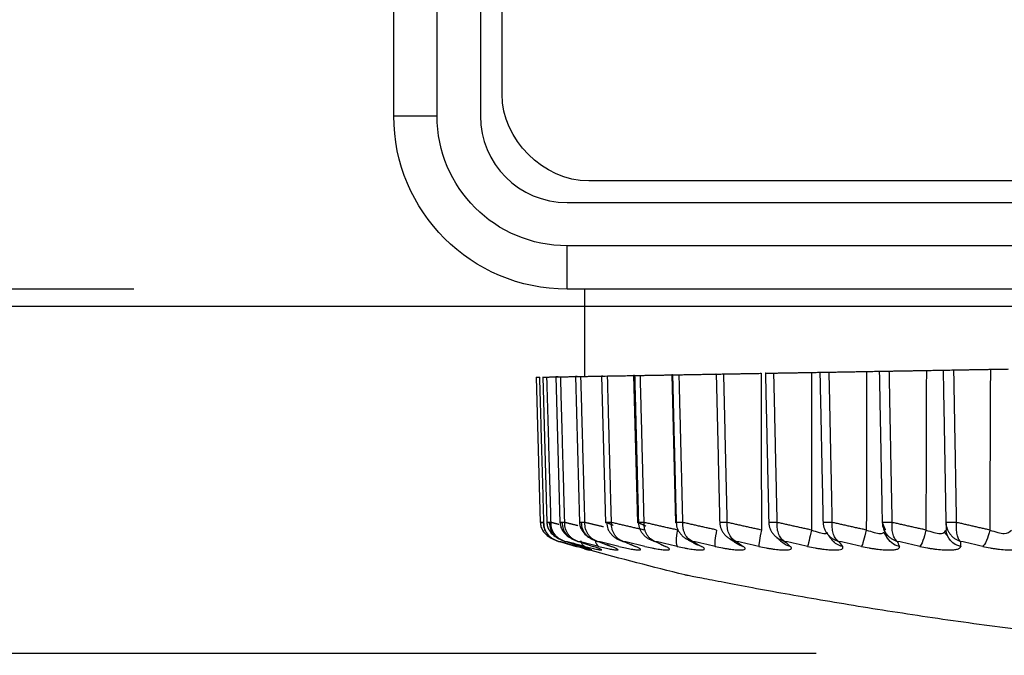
# Model space of a CAD drawing. Header units: millimetres. Extents: x 4 to 205, y 5 to 292.
# Tile 56 of 108: x 83.95 to 89.63, y 172.86 to 176.53. Entities that reach past the tile are written whole.
import ezdxf

# ---------------------------------------------------------------- set-up
doc = ezdxf.new("R2010")
doc.units = ezdxf.units.MM
doc.layers.add('1', color=7, linetype='CONTINUOUS')
doc.styles.add('DEFAULT', font='simplex.shx')
doc.dimstyles.get("Standard").update_dxf_attribs({"dimtxt": 0.18, "dimasz": 0.18, "dimexe": 0.18, "dimexo": 0.0625, "dimgap": 0.09, "dimtad": 0, "dimtih": 1, "dimtoh": 1, "dimdec": 4, "dimzin": 0, "dimdsep": 46, "dimtxsty": 'Standard', "dimcen": 0.09, "dimadec": 0, "dimazin": 0, "dimtfac": 1, "dimtdec": 4, "dimtofl": 0, "dimtmove": 0, "dimatfit": 3, "dimfxl": 1, "dimtolj": 1, "dimtzin": 0, "dimarcsym": 0})

# ---------------------------------------------------------------- blocks, each defined once
blk = doc.blocks.new('DimnDraft3D8')
at = {"layer": '1', "color": 27, "linetype": 'CONTINUOUS'}
blk.add_line((79.819028, 182.477034), (79.819028, 165.154522), dxfattribs=at)
at = {"layer": '1', "color": 152, "linetype": 'CONTINUOUS'}
for p, q in [((84.606004, 174.977034), (77.819028, 174.977034)), ((88.543582, 172.873306), (77.819028, 172.873306))]:
    blk.add_line(p, q, dxfattribs=at)
at = {"layer": '1', "color": 27, "linetype": 'CONTINUOUS'}
for points in [[(79.819028, 174.977034), (79.290047, 177.977032), (80.348009, 177.977036), (79.819028, 174.977034)], [(79.819028, 172.873306), (80.348009, 169.873308), (79.290047, 169.873304), (79.819028, 172.873306)]]:
    blk.add_solid(points, dxfattribs=at)
at = {"layer": '1', "color": 87, "linetype": 'CONTINUOUS', "insert": (79.319028, 165.829522), "char_height": 3, "attachment_point": 7, "rotation": 90, "line_spacing_factor": 1.204819, "style": 'DEFAULT'}
blk.add_mtext('\\W01.000;4 ', dxfattribs=at)
blk = doc.blocks.new('DimnDraft3D9')
at = {"layer": '1', "color": 152, "linetype": 'CONTINUOUS'}
for p, q in [((83.606004, 204.977034), (66.039251, 204.977034)), ((102.706004, 174.877034), (66.039251, 174.877034))]:
    blk.add_line(p, q, dxfattribs=at)
at = {"layer": '1', "color": 27, "linetype": 'CONTINUOUS'}
blk.add_line((68.039251, 174.877034), (68.039251, 204.977034), dxfattribs=at)
for points in [[(68.039251, 204.977034), (68.568232, 201.977036), (67.51027, 201.977032), (68.039251, 204.977034)], [(68.039251, 174.877034), (67.51027, 177.877032), (68.568232, 177.877036), (68.039251, 174.877034)]]:
    blk.add_solid(points, dxfattribs=at)
at = {"layer": '1', "color": 87, "linetype": 'CONTINUOUS', "insert": (67.539251, 184.812034), "char_height": 3, "attachment_point": 7, "rotation": 90, "line_spacing_factor": 1.204819, "style": 'DEFAULT'}
blk.add_mtext('\\W01.000;60,2 ', dxfattribs=at)

msp = doc.modelspace()

# ---------------------------------------------------------------- linework, layer by layer
at = {"layer": '1', "color": 27, "linetype": 'CONTINUOUS'}
for p, q in [((86.731, 176.102), (86.731, 187.0924)), ((86.106, 175.977), (86.106, 186.7699)), ((86.356, 175.977), (86.356, 186.7699)), ((86.606, 186.7699), (86.606, 175.977)), ((86.106, 175.977), (86.356, 175.977)), ((123.481, 175.602), (87.231, 175.602)), ((87.106, 175.477), (123.606, 175.477)), ((87.106, 174.977), (87.106, 175.227)), ((105.131, 175.227), (87.106, 175.227)), ((105.131, 174.977), (87.106, 174.977)), ((87.206, 174.977), (87.206, 174.4726)), ((86.9277, 174.4696), (86.9516, 173.6288)), ((86.9657, 174.4705), (86.9896, 173.6287)), ((87.0416, 174.472), (87.0652, 173.6286)), ((87.1549, 174.4741), (87.1781, 173.6285)), ((87.3049, 174.477), (87.3276, 173.6284)), ((87.4906, 174.4804), (87.5126, 173.6284)), ((87.7109, 174.4844), (87.7322, 173.6283)), ((87.2262, 173.4725), (87.231, 173.4712))]:
    msp.add_line(p, q, dxfattribs=at)
at = {"layer": '1', "color": 27, "linetype": 'CONTINUOUS', "extrusion": (-2.34291e-15, -1.17146e-15, -1)}
for radius in [1, 0.75]:
    msp.add_arc((-87.106, 175.977), radius, 270, 0, dxfattribs=at)
at = {"layer": '1', "color": 27, "linetype": 'CONTINUOUS'}
msp.add_arc((87.106, 175.977), 0.5, 180, 270, dxfattribs=at)
for points, degree in [([(87.231, 175.602), (86.9692, 175.602), (86.731, 175.8402), (86.731, 176.102)], 3), ([(88.9665, 174.5039), (89.1804, 174.5076)], 1), ([(88.9834, 173.63), (88.9665, 174.5039)], 1), ([(89.1804, 174.5076), (89.1777, 173.5863)], 1), ([(89.2774, 174.5093), (89.2929, 173.63)], 1), ([(89.3394, 174.5104), (89.55, 174.5141)], 1), ([(89.355, 173.63), (89.3394, 174.5104)], 1), ([(89.55, 174.5141), (89.5461, 173.5863)], 1), ([(86.9277, 174.4683), (86.9278, 174.4683), (86.9382, 174.4685), (86.9487, 174.4687)], 3), ([(86.9725, 173.63), (86.9487, 174.4687)], 1), ([(86.99, 174.4694), (87.0417, 174.4703)], 1), ([(87.0138, 173.63), (86.99, 174.4694)], 1), ([(87.0694, 174.4708), (87.155, 174.4723)], 1), ([(87.0929, 173.63), (87.0694, 174.4708)], 1), ([(87.1862, 174.4728), (87.3049, 174.4749)], 1), ([(87.2093, 173.63), (87.1862, 174.4728)], 1), ([(87.3399, 174.4755), (87.4906, 174.4781)], 1), ([(87.3625, 173.63), (87.3399, 174.4755)], 1), ([(87.4963, 174.4782), (87.5182, 173.63)], 1), ([(87.5294, 174.4788), (87.711, 174.482)], 1), ([(87.5513, 173.63), (87.5294, 174.4788)], 1), ([(87.7149, 174.4821), (87.7361, 173.63)], 1), ([(87.7535, 174.4827), (87.9675, 174.4865)], 1), ([(87.7748, 173.63), (87.7535, 174.4827)], 1), ([(87.9671, 174.4865), (87.9874, 173.63)], 1), ([(88.011, 174.4872), (88.2269, 174.491)], 1), ([(88.0313, 173.63), (88.011, 174.4872)], 1), ([(88.2269, 174.491), (88.228, 173.5863)], 1), ([(88.2513, 174.4914), (88.2706, 173.63)], 1), ([(88.3002, 174.4923), (88.5168, 174.4961)], 1), ([(88.3195, 173.63), (88.3002, 174.4923)], 1), ([(88.5168, 174.4961), (88.5166, 173.5863)], 1), ([(88.5657, 174.4969), (88.5839, 173.63)], 1), ([(88.6194, 174.4978), (88.8352, 174.5016)], 1), ([(88.6375, 173.63), (88.6194, 174.4978)], 1), ([(88.8352, 174.5016), (88.8338, 173.5863)], 1), ([(88.9085, 174.5029), (88.9253, 173.63)], 1), ([(86.9725, 173.63), (86.9478, 173.6293), (86.9462, 173.6293), (86.9694, 173.63)], 3), ([(87.0138, 173.63), (86.9877, 173.6293), (86.9828, 173.6293), (87.0045, 173.63)], 3), ([(87.059, 173.6181), (87.0364, 173.624), (87.0138, 173.63)], 2), ([(87.0929, 173.63), (87.0657, 173.6293), (87.0575, 173.6293), (87.0774, 173.63)], 3), ([(87.1683, 173.6111), (87.1306, 173.6205), (87.0929, 173.63)], 2), ([(87.2093, 173.63), (87.1812, 173.6293), (87.1698, 173.6293), (87.1879, 173.63)], 3), ([(87.3156, 173.6044), (87.2625, 173.617), (87.2093, 173.63)], 2), ([(87.3625, 173.63), (87.3335, 173.6293), (87.319, 173.6293), (87.3351, 173.63)], 3), ([(87.3351, 173.63), (87.3533, 173.6223), (87.3715, 173.6146)], 2), ([(87.5507, 173.5863), (87.4563, 173.6077), (87.3625, 173.63)], 2), ([(87.5513, 173.63), (87.5217, 173.6293), (87.5042, 173.6293), (87.5182, 173.63)], 3), ([(87.5182, 173.63), (87.5397, 173.6195), (87.5612, 173.6093)], 2), ([(87.7436, 173.5863), (87.6472, 173.6077), (87.5513, 173.63)], 2), ([(87.7748, 173.63), (87.7447, 173.6293), (87.7243, 173.6293), (87.7361, 173.63)], 3), ([(87.9698, 173.5863), (87.872, 173.6077), (87.7748, 173.63)], 2), ([(88.0313, 173.63), (88.001, 173.6293), (87.9778, 173.6293), (87.9874, 173.63)], 3), ([(88.228, 173.5863), (88.1294, 173.6077), (88.0313, 173.63)], 2), ([(88.3195, 173.63), (88.2892, 173.6293), (88.2633, 173.6293), (88.2706, 173.63)], 3), ([(88.5166, 173.5863), (88.4178, 173.6077), (88.3195, 173.63)], 2), ([(88.6375, 173.63), (88.6073, 173.6293), (88.5789, 173.6293), (88.5839, 173.63)], 3), ([(88.8338, 173.5863), (88.7354, 173.6077), (88.6375, 173.63)], 2), ([(88.9834, 173.63), (88.9534, 173.6293), (88.9227, 173.6293), (88.9253, 173.63)], 3), ([(88.9253, 173.63), (88.9343, 173.6077), (88.9433, 173.5863)], 2), ([(88.9321, 173.5947), (88.9507, 173.5494)], 1), ([(89.1777, 173.5863), (89.0803, 173.6077), (88.9834, 173.63)], 2), ([(89.355, 173.63), (89.3255, 173.6293), (89.2927, 173.6293), (89.2929, 173.63)], 3), ([(89.2929, 173.63), (89.2942, 173.6077), (89.2954, 173.5863)], 2), ([(89.5461, 173.5863), (89.4503, 173.6077), (89.355, 173.63)], 2), ([(87.7436, 173.5863), (87.7342, 173.5411), (87.7335, 173.4991), (87.742, 173.4916)], 3), ([(87.9698, 173.5863), (87.9602, 173.5411), (87.9566, 173.4991), (87.9615, 173.4916)], 3), ([(88.0374, 173.5412), (88.0895, 173.5052)], 1), ([(88.228, 173.5863), (88.2183, 173.5411), (88.2117, 173.4991), (88.2131, 173.4916)], 3), ([(88.3076, 173.5512), (88.3498, 173.5131)], 1), ([(88.5166, 173.5863), (88.5068, 173.5411), (88.4972, 173.4991), (88.4951, 173.4916)], 3), ([(88.6021, 173.5723), (88.6368, 173.5266)], 1), ([(88.8338, 173.5863), (88.824, 173.5411), (88.8116, 173.4991), (88.8058, 173.4916)], 3), ([(88.9566, 173.5376), (88.9364, 173.5711)], 1), ([(89.0245, 173.4916), (88.992, 173.497), (88.9642, 173.5202), (88.9512, 173.5496)], 3), ([(89.1777, 173.5863), (89.1679, 173.5411), (89.1527, 173.4991), (89.1434, 173.4916)], 3), ([(89.2753, 173.5685), (89.2846, 173.5721), (89.29, 173.5792), (89.2954, 173.5863)], 3), ([(89.3021, 173.5525), (89.2863, 173.5719)], 1), ([(89.3786, 173.4916), (89.333, 173.4991), (89.2961, 173.5411), (89.2954, 173.5863)], 3), ([(89.5461, 173.5863), (89.5364, 173.5411), (89.5184, 173.4991), (89.5057, 173.4916)], 3), ([(87.0565, 173.5209), (87.0905, 173.5111), (87.1245, 173.5014), (87.1586, 173.4916)], 3), ([(87.1649, 173.4916), (87.1288, 173.5014), (87.0927, 173.5111), (87.0565, 173.5209)], 3), ([(87.0941, 173.5209), (87.1258, 173.5111), (87.1575, 173.5014), (87.1892, 173.4916)], 3), ([(87.2082, 173.4916), (87.1702, 173.5014), (87.1322, 173.5111), (87.0941, 173.5209)], 3), ([(87.1421, 173.5127), (87.1478, 173.502), (87.1556, 173.4944), (87.1649, 173.4916)], 3), ([(87.1691, 173.5209), (87.1983, 173.5111), (87.2274, 173.5014), (87.2566, 173.4916)], 3), ([(87.2882, 173.4916), (87.2485, 173.5014), (87.2088, 173.5111), (87.1691, 173.5209)], 3), ([(87.1841, 173.5259), (87.1886, 173.5083), (87.197, 173.4954), (87.2082, 173.4916)], 3), ([(87.268, 173.5286), (87.2711, 173.5096), (87.2781, 173.4956), (87.2882, 173.4916)], 3), ([(87.4043, 173.4916), (87.3632, 173.5014), (87.3221, 173.5111), (87.281, 173.5209)], 3), ([(87.281, 173.5209), (87.3075, 173.5111), (87.3339, 173.5014), (87.3604, 173.4916)], 3), ([(87.3604, 173.4916), (87.3515, 173.4935), (87.3433, 173.4975), (87.3361, 173.5032)], 3), ([(87.4291, 173.5209), (87.4527, 173.5111), (87.4763, 173.5014), (87.4999, 173.4916)], 3), ([(87.5559, 173.4916), (87.5136, 173.5014), (87.4714, 173.5111), (87.4291, 173.5209)], 3), ([(87.4999, 173.4916), (87.4904, 173.4935), (87.4817, 173.4975), (87.474, 173.5033)], 3), ([(87.742, 173.4916), (87.6989, 173.5014), (87.6557, 173.5111), (87.6125, 173.5209)], 3), ([(87.6125, 173.5209), (87.6331, 173.5111), (87.6537, 173.5014), (87.6743, 173.4916)], 3), ([(87.6743, 173.4916), (87.6643, 173.4935), (87.6551, 173.4975), (87.6469, 173.5033)], 3), ([(87.7965, 173.5349), (87.8577, 173.5004)], 1), ([(87.8301, 173.5209), (87.8476, 173.5111), (87.865, 173.5014), (87.8825, 173.4916)], 3), ([(87.9615, 173.4916), (87.9177, 173.5014), (87.8739, 173.5111), (87.8301, 173.5209)], 3), ([(87.8825, 173.4916), (87.8683, 173.4942), (87.8554, 173.5008), (87.8447, 173.5103)], 3), ([(88.0806, 173.5209), (88.0948, 173.5111), (88.109, 173.5014), (88.1231, 173.4916)], 3), ([(88.2131, 173.4916), (88.1689, 173.5014), (88.1247, 173.5111), (88.0806, 173.5209)], 3), ([(88.1231, 173.4916), (88.111, 173.4938), (88.0997, 173.4987), (88.0899, 173.5057)], 3), ([(88.3949, 173.4916), (88.3781, 173.4945), (88.3628, 173.5024), (88.3504, 173.5137)], 3), ([(88.3623, 173.5209), (88.3732, 173.5111), (88.384, 173.5014), (88.3949, 173.4916)], 3), ([(88.4951, 173.4916), (88.4508, 173.5014), (88.4065, 173.5111), (88.3623, 173.5209)], 3), ([(88.696, 173.4916), (88.6726, 173.4955), (88.6519, 173.5089), (88.6376, 173.5272)], 3), ([(88.6736, 173.5209), (88.681, 173.5111), (88.6885, 173.5014), (88.696, 173.4916)], 3), ([(88.8058, 173.4916), (88.7617, 173.5014), (88.7176, 173.5111), (88.6736, 173.5209)], 3), ([(89.0125, 173.5209), (89.0165, 173.5111), (89.0205, 173.5014), (89.0245, 173.4916)], 3), ([(89.1434, 173.4916), (89.0997, 173.5014), (89.0561, 173.5111), (89.0125, 173.5209)], 3), ([(89.5057, 173.4916), (89.4628, 173.5014), (89.4198, 173.5111), (89.3769, 173.5209)], 3), ([(89.377, 173.5209), (89.3775, 173.5111), (89.378, 173.5014), (89.3786, 173.4916)], 3), ([(87.7869, 173.327), (87.601, 173.3727), (87.4157, 173.4208), (87.231, 173.4712)], 3)]:
    msp.add_open_spline(points, degree=degree, dxfattribs=at)
for points, knots in [([(88.8352, 174.5016), (88.8476, 174.5018), (88.8723, 174.5023), (88.9164, 174.503), (88.923, 174.5031), (88.9273, 174.5032)], [0, 0, 0, 0, 0.252999, 0.505998, 1, 1, 1, 1]), ([(89.1804, 174.5076), (89.1927, 174.5079), (89.2174, 174.5083), (89.2635, 174.5091), (89.273, 174.5093), (89.2793, 174.5094)], [0, 0, 0, 0, 0.252999, 0.505998, 1, 1, 1, 1]), ([(89.55, 174.5141), (89.5623, 174.5143), (89.5868, 174.5147), (89.6345, 174.5156), (89.6469, 174.5158), (89.6551, 174.5159)], [0, 0, 0, 0, 0.252999, 0.505998, 1, 1, 1, 1]), ([(86.9277, 174.4683), (86.9277, 174.4683), (86.9278, 174.4683), (86.9367, 174.4685), (86.9455, 174.4686)], [0, 0, 0, 0, 0.000589, 1, 1, 1, 1]), ([(87.0539, 174.4705), (87.0478, 174.4704), (87.0325, 174.4701), (87.0555, 174.4705), (87.0694, 174.4708)], [0, 0, 0, 0, 0.399612, 1, 1, 1, 1]), ([(87.1648, 174.4725), (87.1599, 174.4724), (87.1462, 174.4721), (87.1706, 174.4726), (87.1862, 174.4728)], [0, 0, 0, 0, 0.359019, 1, 1, 1, 1]), ([(87.3125, 174.475), (87.3087, 174.475), (87.2968, 174.4748), (87.3224, 174.4752), (87.3399, 174.4755)], [0, 0, 0, 0, 0.317979, 1, 1, 1, 1]), ([(87.4963, 174.4782), (87.4936, 174.4782), (87.4873, 174.4781), (87.4984, 174.4783), (87.519, 174.4786), (87.5294, 174.4788)], [0, 0, 0, 0, 0.265005, 0.632493, 1, 1, 1, 1]), ([(87.9671, 174.4865), (87.9659, 174.4864), (87.9619, 174.4864), (87.9744, 174.4866), (87.9988, 174.487), (88.011, 174.4872)], [0, 0, 0, 0, 0.179899, 0.59003, 1, 1, 1, 1]), ([(88.2513, 174.4914), (88.2506, 174.4914), (88.2477, 174.4914), (88.2609, 174.4916), (88.2871, 174.492), (88.3002, 174.4923)], [0, 0, 0, 0, 0.136779, 0.568517, 1, 1, 1, 1]), ([(88.5168, 174.4961), (88.5291, 174.4963), (88.5466, 174.4966), (88.5624, 174.4969), (88.5667, 174.4969)], [0, 0, 0, 0, 0.702342, 1, 1, 1, 1]), ([(88.5657, 174.4969), (88.5654, 174.4969), (88.5635, 174.4969), (88.5774, 174.4971), (88.6054, 174.4976), (88.6194, 174.4978)], [0, 0, 0, 0, 0.093253, 0.546803, 1, 1, 1, 1]), ([(86.9516, 173.6307), (86.9518, 173.6221), (86.9544, 173.6063), (86.9669, 173.5791), (86.9898, 173.5542), (87.012, 173.5411), (87.0229, 173.5362)], [0, 0, 0, 0, 0.19978, 0.381876, 0.706919, 1, 1, 1, 1]), ([(86.9694, 173.63), (86.9702, 173.6171), (86.9714, 173.5976), (86.9829, 173.5748), (86.9939, 173.5595), (87.0072, 173.5463), (87.0224, 173.5353), (87.0388, 173.5266), (87.0506, 173.5228), (87.0565, 173.5209)], [0, 0, 0, 0, 0.248727, 0.373874, 0.499055, 0.624261, 0.749488, 0.874736, 1, 1, 1, 1]), ([(87.0565, 173.5209), (87.0508, 173.5228), (87.0394, 173.5266), (87.0234, 173.5353), (87.0087, 173.5463), (86.9958, 173.5595), (86.9852, 173.5748), (86.9742, 173.5976), (86.9732, 173.6171), (86.9725, 173.63)], [0, 0, 0, 0, 0.125264, 0.250511, 0.375738, 0.500945, 0.626125, 0.751273, 1, 1, 1, 1]), ([(86.9896, 173.6307), (86.9898, 173.6221), (86.9923, 173.6063), (87.0048, 173.5792), (87.0274, 173.5542), (87.0495, 173.541), (87.0606, 173.536), (87.0607, 173.5359)], [0, 0, 0, 0, 0.198087, 0.378497, 0.700148, 0.996738, 1, 1, 1, 1]), ([(87.0045, 173.63), (87.0054, 173.6171), (87.0067, 173.5976), (87.0186, 173.5748), (87.0299, 173.5595), (87.0437, 173.5463), (87.0592, 173.5353), (87.0761, 173.5266), (87.0881, 173.5228), (87.0941, 173.5209)], [0, 0, 0, 0, 0.248727, 0.373874, 0.499055, 0.624261, 0.749488, 0.874736, 1, 1, 1, 1]), ([(87.0941, 173.5209), (87.0886, 173.5228), (87.0776, 173.5266), (87.0622, 173.5353), (87.0481, 173.5463), (87.0357, 173.5595), (87.0256, 173.5748), (87.0151, 173.5976), (87.0143, 173.6171), (87.0138, 173.63)], [0, 0, 0, 0, 0.125264, 0.250511, 0.375738, 0.500945, 0.626125, 0.751273, 1, 1, 1, 1]), ([(87.0653, 173.6307), (87.0656, 173.6221), (87.0681, 173.6064), (87.0803, 173.5793), (87.1023, 173.5545), (87.1263, 173.5397), (87.1399, 173.5339), (87.1427, 173.5328)], [0, 0, 0, 0, 0.184929, 0.353289, 0.653229, 0.929723, 1, 1, 1, 1]), ([(87.0774, 173.63), (87.0784, 173.6171), (87.08, 173.5976), (87.0921, 173.5748), (87.1038, 173.5595), (87.1178, 173.5463), (87.1336, 173.5353), (87.1508, 173.5266), (87.163, 173.5228), (87.1691, 173.5209)], [0, 0, 0, 0, 0.248727, 0.373874, 0.499055, 0.624261, 0.749488, 0.874736, 1, 1, 1, 1]), ([(87.1691, 173.5209), (87.1638, 173.5228), (87.1533, 173.5266), (87.1386, 173.5353), (87.1251, 173.5463), (87.1134, 173.5595), (87.1038, 173.5748), (87.0939, 173.5976), (87.0933, 173.6171), (87.0929, 173.63)], [0, 0, 0, 0, 0.125264, 0.250511, 0.375738, 0.500945, 0.626125, 0.751273, 1, 1, 1, 1]), ([(87.1784, 173.6307), (87.1787, 173.6221), (87.1811, 173.6065), (87.193, 173.5795), (87.2144, 173.5547), (87.2397, 173.5388), (87.255, 173.5324), (87.2599, 173.5306)], [0, 0, 0, 0, 0.175347, 0.334982, 0.619278, 0.881353, 1, 1, 1, 1]), ([(87.1879, 173.63), (87.189, 173.6171), (87.1907, 173.5976), (87.2031, 173.5748), (87.2149, 173.5595), (87.2291, 173.5463), (87.2451, 173.5353), (87.2625, 173.5266), (87.2748, 173.5228), (87.281, 173.5209)], [0, 0, 0, 0, 0.248727, 0.373874, 0.499055, 0.624261, 0.749488, 0.874736, 1, 1, 1, 1]), ([(87.281, 173.5209), (87.276, 173.5228), (87.266, 173.5266), (87.2521, 173.5353), (87.2394, 173.5463), (87.2283, 173.5595), (87.2192, 173.5748), (87.2101, 173.5976), (87.2096, 173.6171), (87.2093, 173.63)], [0, 0, 0, 0, 0.125264, 0.250511, 0.375738, 0.500945, 0.626125, 0.751273, 1, 1, 1, 1]), ([(87.3351, 173.63), (87.3363, 173.6171), (87.3381, 173.5976), (87.3507, 173.5748), (87.3627, 173.5595), (87.377, 173.5463), (87.3931, 173.5353), (87.4105, 173.5266), (87.4229, 173.5228), (87.4291, 173.5209)], [0, 0, 0, 0, 0.248727, 0.373874, 0.499055, 0.624261, 0.749488, 0.874736, 1, 1, 1, 1]), ([(87.4291, 173.5209), (87.4244, 173.5228), (87.415, 173.5266), (87.4019, 173.5353), (87.3901, 173.5463), (87.3797, 173.5595), (87.3713, 173.5748), (87.3629, 173.5976), (87.3626, 173.6171), (87.3625, 173.63)], [0, 0, 0, 0, 0.125264, 0.250511, 0.375738, 0.500945, 0.626125, 0.751273, 1, 1, 1, 1]), ([(87.5182, 173.63), (87.5195, 173.6171), (87.5215, 173.5976), (87.5342, 173.5748), (87.5462, 173.5595), (87.5605, 173.5463), (87.5766, 173.5353), (87.594, 173.5266), (87.6064, 173.5228), (87.6125, 173.5209)], [0, 0, 0, 0, 0.248727, 0.373874, 0.499055, 0.624261, 0.749488, 0.874736, 1, 1, 1, 1]), ([(87.6125, 173.5209), (87.6081, 173.5228), (87.5994, 173.5266), (87.5873, 173.5353), (87.5763, 173.5463), (87.5668, 173.5595), (87.5591, 173.5748), (87.5514, 173.5976), (87.5514, 173.6171), (87.5513, 173.63)], [0, 0, 0, 0, 0.125264, 0.250511, 0.375738, 0.500945, 0.626125, 0.751273, 1, 1, 1, 1]), ([(87.7361, 173.63), (87.7375, 173.6171), (87.7396, 173.5976), (87.7523, 173.5748), (87.7642, 173.5595), (87.7785, 173.5463), (87.7945, 173.5353), (87.8118, 173.5266), (87.824, 173.5228), (87.8301, 173.5209)], [0, 0, 0, 0, 0.248727, 0.373874, 0.499055, 0.624261, 0.749488, 0.874736, 1, 1, 1, 1]), ([(87.8301, 173.5209), (87.8261, 173.5228), (87.8181, 173.5266), (87.807, 173.5353), (87.797, 173.5463), (87.7883, 173.5595), (87.7814, 173.5748), (87.7745, 173.5976), (87.7747, 173.6171), (87.7748, 173.63)], [0, 0, 0, 0, 0.125264, 0.250511, 0.375738, 0.500945, 0.626125, 0.751273, 1, 1, 1, 1]), ([(87.9874, 173.63), (87.9889, 173.6171), (87.991, 173.5976), (88.0037, 173.5748), (88.0156, 173.5595), (88.0297, 173.5463), (88.0455, 173.5353), (88.0625, 173.5266), (88.0745, 173.5228), (88.0806, 173.5209)], [0, 0, 0, 0, 0.248727, 0.373874, 0.499055, 0.624261, 0.749488, 0.874736, 1, 1, 1, 1]), ([(88.0806, 173.5209), (88.0769, 173.5228), (88.0696, 173.5266), (88.0597, 173.5353), (88.0507, 173.5463), (88.0429, 173.5595), (88.0368, 173.5748), (88.0308, 173.5976), (88.0311, 173.6171), (88.0313, 173.63)], [0, 0, 0, 0, 0.125264, 0.250511, 0.375738, 0.500945, 0.626125, 0.751273, 1, 1, 1, 1]), ([(88.2706, 173.63), (88.2721, 173.6171), (88.2743, 173.5976), (88.2869, 173.5748), (88.2986, 173.5595), (88.3124, 173.5463), (88.3279, 173.5353), (88.3446, 173.5266), (88.3564, 173.5228), (88.3623, 173.5209)], [0, 0, 0, 0, 0.248727, 0.373874, 0.499055, 0.624261, 0.749488, 0.874736, 1, 1, 1, 1]), ([(88.3623, 173.5209), (88.359, 173.5228), (88.3526, 173.5266), (88.3437, 173.5353), (88.3358, 173.5463), (88.329, 173.5595), (88.3237, 173.5748), (88.3186, 173.5976), (88.3192, 173.6171), (88.3195, 173.63)], [0, 0, 0, 0, 0.125264, 0.250511, 0.375738, 0.500945, 0.626125, 0.751273, 1, 1, 1, 1]), ([(88.5839, 173.63), (88.5854, 173.6171), (88.5878, 173.5976), (88.6001, 173.5748), (88.6115, 173.5595), (88.6251, 173.5463), (88.6402, 173.5353), (88.6564, 173.5266), (88.6679, 173.5228), (88.6736, 173.5209)], [0, 0, 0, 0, 0.248727, 0.373874, 0.499055, 0.624261, 0.749488, 0.874736, 1, 1, 1, 1]), ([(88.6736, 173.5209), (88.6707, 173.5228), (88.6651, 173.5266), (88.6575, 173.5353), (88.6507, 173.5463), (88.6449, 173.5595), (88.6405, 173.5748), (88.6363, 173.5976), (88.6371, 173.6171), (88.6375, 173.63)], [0, 0, 0, 0, 0.125264, 0.250511, 0.375738, 0.500945, 0.626125, 0.751273, 1, 1, 1, 1]), ([(88.9253, 173.63), (88.9269, 173.6171), (88.9293, 173.5976), (88.9414, 173.5748), (88.9525, 173.5595), (88.9656, 173.5463), (88.9802, 173.5353), (88.9959, 173.5266), (89.007, 173.5228), (89.0125, 173.5209)], [0, 0, 0, 0, 0.248727, 0.373874, 0.499055, 0.624261, 0.749488, 0.874736, 1, 1, 1, 1]), ([(89.0125, 173.5209), (89.0101, 173.5228), (89.0054, 173.5266), (88.999, 173.5353), (88.9934, 173.5463), (88.9886, 173.5595), (88.9851, 173.5748), (88.9819, 173.5976), (88.9828, 173.6171), (88.9834, 173.63)], [0, 0, 0, 0, 0.125264, 0.250511, 0.375738, 0.500945, 0.626125, 0.751273, 1, 1, 1, 1]), ([(89.2929, 173.63), (89.2945, 173.6171), (89.297, 173.5976), (89.3087, 173.5748), (89.3194, 173.5595), (89.332, 173.5463), (89.3461, 173.5353), (89.3611, 173.5266), (89.3717, 173.5228), (89.377, 173.5209)], [0, 0, 0, 0, 0.248727, 0.373874, 0.499055, 0.624261, 0.749488, 0.874736, 1, 1, 1, 1]), ([(89.3769, 173.5209), (89.375, 173.5228), (89.3712, 173.5266), (89.3661, 173.5353), (89.3617, 173.5463), (89.358, 173.5595), (89.3554, 173.5748), (89.3532, 173.5976), (89.3543, 173.6171), (89.355, 173.63)], [0, 0, 0, 0, 0.125264, 0.250511, 0.375738, 0.500945, 0.626125, 0.751273, 1, 1, 1, 1]), ([(88.5166, 173.5863), (88.5473, 173.5761), (88.5926, 173.561), (88.6075, 173.5683), (88.6107, 173.5719)], [0, 0, 0, 0, 0.674543, 1, 1, 1, 1]), ([(88.8338, 173.5863), (88.865, 173.5761), (88.9126, 173.5605), (88.9301, 173.5688), (88.9344, 173.573)], [0, 0, 0, 0, 0.653092, 1, 1, 1, 1]), ([(89.1777, 173.5863), (89.2092, 173.5761), (89.2503, 173.5628), (89.2712, 173.5669), (89.2753, 173.5685)], [0, 0, 0, 0, 0.766391, 1, 1, 1, 1]), ([(89.5461, 173.5863), (89.5776, 173.5761), (89.6408, 173.5557), (89.6611, 173.5761), (89.6713, 173.5863)], [0, 0, 0, 0, 0.499956, 1, 1, 1, 1]), ([(87.231, 173.4712), (87.2308, 173.4712), (87.2303, 173.4714), (87.2265, 173.4724), (87.2205, 173.4741), (87.2121, 173.4765), (87.2016, 173.4795), (87.1891, 173.483), (87.1749, 173.487), (87.164, 173.4901), (87.1586, 173.4916)], [0, 0, 0, 0, 0.125021, 0.25, 0.374997, 0.499989, 0.624967, 0.749984, 0.875016, 1, 1, 1, 1]), ([(87.1649, 173.4916), (87.1763, 173.4886), (87.1933, 173.4841), (87.2117, 173.4795), (87.2277, 173.4755), (87.2396, 173.4728), (87.2467, 173.4714), (87.2497, 173.471), (87.2502, 173.4714), (87.2477, 173.4728), (87.2402, 173.4755), (87.2283, 173.4795), (87.2172, 173.483), (87.2043, 173.487), (87.1942, 173.4901), (87.1892, 173.4916)], [0, 0, 0, 0, 0.124868, 0.187439, 0.249988, 0.374814, 0.437354, 0.499898, 0.562442, 0.624981, 0.749808, 0.812358, 0.874929, 0.937484, 1, 1, 1, 1]), ([(87.1839, 173.4893), (87.1861, 173.4881), (87.196, 173.4829), (87.2141, 173.4756), (87.2286, 173.4718), (87.2357, 173.4705)], [0, 0, 0, 0, 0.123777, 0.555288, 1, 1, 1, 1]), ([(87.2082, 173.4916), (87.2202, 173.4886), (87.2383, 173.4841), (87.2584, 173.4795), (87.2763, 173.4755), (87.2903, 173.4728), (87.2997, 173.4714), (87.3044, 173.471), (87.3066, 173.4714), (87.3064, 173.4728), (87.3012, 173.4755), (87.2914, 173.4795), (87.2819, 173.483), (87.2705, 173.487), (87.2612, 173.4901), (87.2566, 173.4916)], [0, 0, 0, 0, 0.124868, 0.187439, 0.249988, 0.374814, 0.437354, 0.499898, 0.562442, 0.624981, 0.749808, 0.812358, 0.874929, 0.937484, 1, 1, 1, 1]), ([(87.2882, 173.4916), (87.3008, 173.4886), (87.3198, 173.4841), (87.3415, 173.4795), (87.3612, 173.4755), (87.3772, 173.4728), (87.3887, 173.4714), (87.3951, 173.471), (87.3991, 173.4714), (87.4012, 173.4728), (87.3983, 173.4755), (87.3908, 173.4795), (87.3828, 173.483), (87.3729, 173.487), (87.3645, 173.4901), (87.3604, 173.4916)], [0, 0, 0, 0, 0.124868, 0.187439, 0.249988, 0.374814, 0.437354, 0.499898, 0.562442, 0.624981, 0.749808, 0.812358, 0.874929, 0.937484, 1, 1, 1, 1]), ([(87.4043, 173.4916), (87.4175, 173.4886), (87.4373, 173.4841), (87.4604, 173.4795), (87.4817, 173.4755), (87.4997, 173.4728), (87.5134, 173.4714), (87.5214, 173.471), (87.5271, 173.4714), (87.5315, 173.4728), (87.531, 173.4755), (87.5257, 173.4795), (87.5194, 173.483), (87.511, 173.487), (87.5036, 173.4901), (87.4999, 173.4916)], [0, 0, 0, 0, 0.124868, 0.187439, 0.249988, 0.374814, 0.437354, 0.499898, 0.562442, 0.624981, 0.749808, 0.812358, 0.874929, 0.937484, 1, 1, 1, 1]), ([(87.5559, 173.4916), (87.5695, 173.4886), (87.59, 173.4841), (87.6145, 173.4795), (87.6373, 173.4755), (87.6571, 173.4728), (87.6728, 173.4714), (87.6824, 173.471), (87.6898, 173.4714), (87.6965, 173.4728), (87.6983, 173.4755), (87.6953, 173.4795), (87.6906, 173.483), (87.6839, 173.487), (87.6775, 173.4901), (87.6743, 173.4916)], [0, 0, 0, 0, 0.124868, 0.187439, 0.249988, 0.374814, 0.437354, 0.499898, 0.562442, 0.624981, 0.749808, 0.812358, 0.874929, 0.937484, 1, 1, 1, 1]), ([(87.742, 173.4916), (87.756, 173.4886), (87.777, 173.4841), (87.8027, 173.4795), (87.8269, 173.4755), (87.8484, 173.4728), (87.866, 173.4714), (87.8772, 173.471), (87.8862, 173.4714), (87.8951, 173.4728), (87.8992, 173.4755), (87.8985, 173.4795), (87.8956, 173.483), (87.8905, 173.487), (87.8851, 173.4901), (87.8825, 173.4916)], [0, 0, 0, 0, 0.124868, 0.187439, 0.249989, 0.374815, 0.437354, 0.499898, 0.562442, 0.624981, 0.749808, 0.812358, 0.874929, 0.937484, 1, 1, 1, 1]), ([(87.9615, 173.4916), (87.9758, 173.4886), (87.9972, 173.4841), (88.0239, 173.4795), (88.0494, 173.4755), (88.0724, 173.4728), (88.0918, 173.4714), (88.1045, 173.471), (88.115, 173.4714), (88.1262, 173.4728), (88.1326, 173.4755), (88.1342, 173.4795), (88.133, 173.483), (88.1296, 173.487), (88.1253, 173.4901), (88.1231, 173.4916)], [0, 0, 0, 0, 0.124868, 0.187439, 0.249989, 0.374815, 0.437354, 0.499898, 0.562442, 0.624981, 0.749808, 0.812358, 0.874929, 0.937484, 1, 1, 1, 1]), ([(88.2131, 173.4916), (88.2275, 173.4886), (88.2492, 173.4841), (88.2768, 173.4795), (88.3033, 173.4755), (88.3277, 173.4728), (88.3489, 173.4714), (88.3629, 173.471), (88.375, 173.4714), (88.3882, 173.4728), (88.3969, 173.4755), (88.4008, 173.4795), (88.4013, 173.483), (88.3996, 173.487), (88.3965, 173.4901), (88.3949, 173.4916)], [0, 0, 0, 0, 0.124868, 0.187439, 0.249988, 0.374814, 0.437354, 0.499898, 0.562442, 0.624981, 0.749808, 0.812358, 0.874929, 0.937484, 1, 1, 1, 1]), ([(88.4951, 173.4916), (88.5096, 173.4886), (88.5314, 173.4841), (88.5597, 173.4795), (88.5872, 173.4755), (88.6129, 173.4728), (88.6355, 173.4714), (88.6509, 173.471), (88.6644, 173.4714), (88.6797, 173.4728), (88.6906, 173.4755), (88.6968, 173.4795), (88.699, 173.483), (88.699, 173.487), (88.697, 173.4901), (88.696, 173.4916)], [0, 0, 0, 0, 0.124868, 0.187439, 0.249988, 0.374814, 0.437354, 0.499898, 0.562442, 0.624981, 0.749808, 0.812358, 0.874929, 0.937484, 1, 1, 1, 1]), ([(88.8058, 173.4916), (88.8203, 173.4886), (88.8422, 173.4841), (88.871, 173.4795), (88.8992, 173.4755), (88.926, 173.4728), (88.9501, 173.4714), (88.9667, 173.471), (88.9816, 173.4714), (88.9988, 173.4728), (89.0118, 173.4755), (89.0202, 173.4795), (89.0242, 173.483), (89.0259, 173.487), (89.025, 173.4901), (89.0245, 173.4916)], [0, 0, 0, 0, 0.124868, 0.187439, 0.249988, 0.374814, 0.437354, 0.499898, 0.562442, 0.624981, 0.749808, 0.812358, 0.874929, 0.937484, 1, 1, 1, 1]), ([(89.1434, 173.4916), (89.1578, 173.4886), (89.1795, 173.4841), (89.2087, 173.4795), (89.2375, 173.4755), (89.2652, 173.4728), (89.2906, 173.4714), (89.3083, 173.471), (89.3244, 173.4714), (89.3435, 173.4728), (89.3586, 173.4755), (89.3692, 173.4795), (89.3748, 173.483), (89.3783, 173.487), (89.3785, 173.4901), (89.3786, 173.4916)], [0, 0, 0, 0, 0.12487, 0.187442, 0.249993, 0.37482, 0.43736, 0.499903, 0.562446, 0.624984, 0.749809, 0.812358, 0.874928, 0.937483, 1, 1, 1, 1]), ([(89.5057, 173.4916), (89.52, 173.4886), (89.5414, 173.4841), (89.5708, 173.4795), (89.5999, 173.4755), (89.6284, 173.4728), (89.6549, 173.4714), (89.6736, 173.471), (89.6909, 173.4714), (89.7117, 173.4728), (89.7287, 173.4755), (89.7415, 173.4795), (89.7487, 173.483), (89.7539, 173.487), (89.7552, 173.4901), (89.7559, 173.4916)], [0, 0, 0, 0, 0.124868, 0.187439, 0.249989, 0.374814, 0.437354, 0.499898, 0.562442, 0.624981, 0.749808, 0.812358, 0.874929, 0.937484, 1, 1, 1, 1]), ([(91.0436, 172.8733), (90.9585, 172.8802), (90.7885, 172.8941), (90.4508, 172.9256), (90.0331, 172.9703), (89.6239, 173.0217), (89.3045, 173.0661), (89.0699, 173.1008), (88.8416, 173.1365), (88.6216, 173.1728), (88.4126, 173.2089), (88.2188, 173.2439), (88.0466, 173.2762), (87.9291, 173.2989), (87.8577, 173.313), (87.8178, 173.3209), (87.7918, 173.3261), (87.7885, 173.3267), (87.7869, 173.327)], [0, 0, 0, 0, 0.06251, 0.125015, 0.25002, 0.375016, 0.437524, 0.500031, 0.562537, 0.625041, 0.68754, 0.750031, 0.812506, 0.874958, 0.906217, 0.937477, 0.968737, 1, 1, 1, 1])]:
    msp.add_open_spline(points, degree=3, knots=knots, dxfattribs=at)
at = {"layer": '1', "color": 27, "linetype": 'CONTINUOUS', "extrusion": (-6.04342e-10, 3.46224e-08, 1)}
msp.add_open_spline([(88.9085, 174.5029), (88.9088, 174.5029), (88.9095, 174.5029), (88.9275, 174.5032), (88.951, 174.5036), (88.9665, 174.5039)], degree=3, knots=[0, 0, 0, 0, 0.253278, 0.506556, 1, 1, 1, 1], dxfattribs=at)
at = {"layer": '1', "color": 27, "linetype": 'CONTINUOUS', "extrusion": (-1.25679e-09, 7.20012e-08, 1)}
msp.add_open_spline([(89.2774, 174.5093), (89.2783, 174.5093), (89.2802, 174.5094), (89.3002, 174.5097), (89.3238, 174.5101), (89.3394, 174.5104)], degree=3, knots=[0, 0, 0, 0, 0.253279, 0.506556, 1, 1, 1, 1], dxfattribs=at)
at = {"layer": '1', "color": 27, "linetype": 'CONTINUOUS', "extrusion": (-1.70509e-10, 9.7678e-09, -1)}
msp.add_open_spline([(86.9658, 174.469), (86.9658, 174.469), (86.9779, 174.4692), (86.99, 174.4694)], degree=3, dxfattribs=at)
at = {"layer": '1', "color": 27, "linetype": 'CONTINUOUS', "extrusion": (-6.00095e-12, 3.44867e-10, -1)}
msp.add_open_spline([(87.7149, 174.4821), (87.7131, 174.482), (87.7079, 174.4819), (87.7197, 174.4821), (87.7423, 174.4825), (87.7535, 174.4827)], degree=3, knots=[0, 0, 0, 0, 0.222633, 0.611351, 1, 1, 1, 1], dxfattribs=at)

# ---------------------------------------------------------------- dimensions: what is measured, and where the dimension line sits
at = {"layer": '1', "color": 27, "linetype": 'CONTINUOUS', "lineweight": -3}
for base, p1, p2, text, override, picture, middle in [((68.0393, 204.977), (102.706, 174.877), (83.606, 204.977), '\\C87;60,2', {"dimtxt": 3, "dimasz": 3, "dimexe": 2, "dimexo": 2.5, "dimgap": 1.5, "dimtad": 1, "dimtih": 0, "dimtoh": 0, "dimdec": 2, "dimzin": 8, "dimtxsty": 'DEFAULT', "dimsah": 1, "dimclrd": 27, "dimclre": 152, "dimclrt": 87, "dimtm": -0.005, "dimtdec": 2, "dimtofl": 1, "dimtmove": 0}, 'DimnDraft3D9', (68.0393, 189.927)), ((79.819, 174.977), (88.5436, 172.8733), (84.606, 174.977), '\\C87;4', {"dimtxt": 3, "dimasz": 3, "dimexe": 2, "dimexo": 2.5, "dimgap": 1.5, "dimtad": 1, "dimtih": 0, "dimtoh": 0, "dimdec": 0, "dimzin": 8, "dimtxsty": 'DEFAULT', "dimsah": 1, "dimclrd": 27, "dimclre": 152, "dimclrt": 87, "dimtm": -0.005, "dimtdec": 2, "dimtofl": 1, "dimtmove": 0}, 'DimnDraft3D8', (79.819, 166.4895))]:
    dim = msp.add_linear_dim(base=base, p1=p1, p2=p2, angle=90, text=text, dimstyle='Standard', override=override, dxfattribs=at)
    dim.commit()
    dim.dimension.update_dxf_attribs({"geometry": picture, "text_midpoint": middle, "dimtype": 160})

doc.saveas('drawing.dxf')
